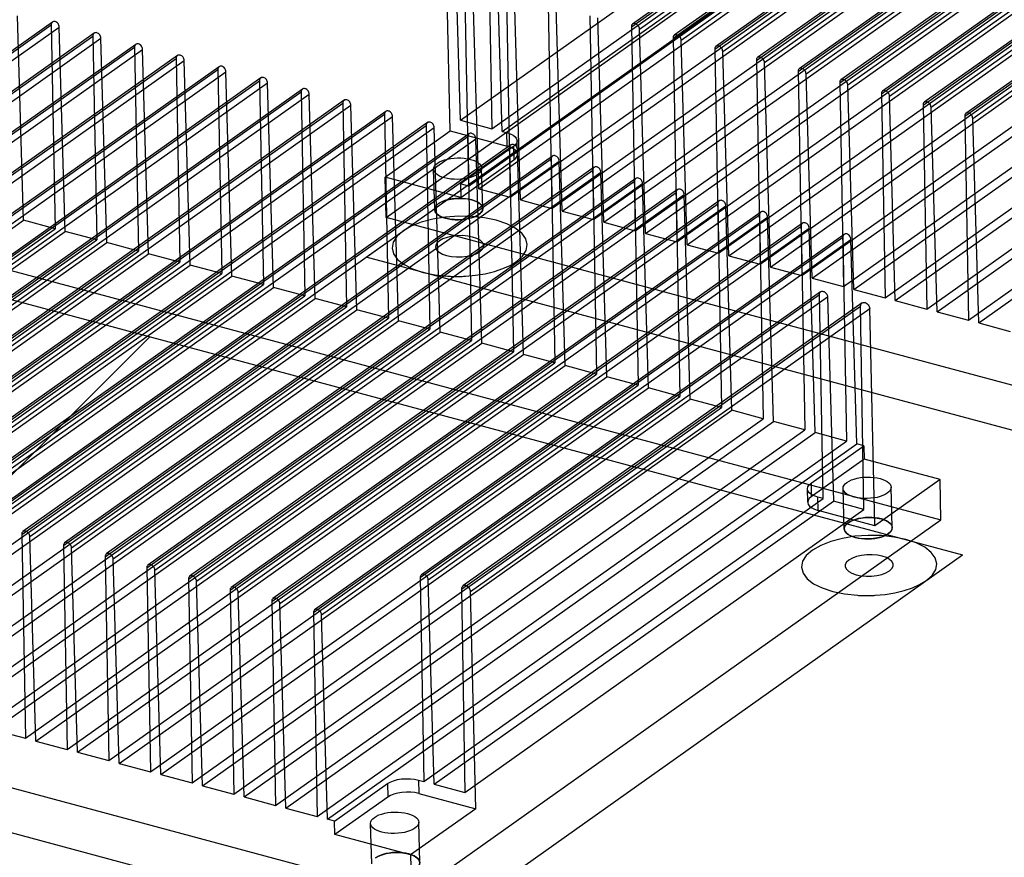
# Model space of a CAD drawing. Header units: millimetres. Extents: x 6 to 414, y 7 to 290.
# Tile 194 of 256: x 142.04 to 148.59, y 148.42 to 154. Entities that reach past the tile are written whole.
import ezdxf

# ---------------------------------------------------------------- set-up
doc = ezdxf.new("R2010")
doc.units = ezdxf.units.MM
doc.header["$LTSCALE"] = 23.1
doc.layers.get('0').update_dxf_attribs({"linetype": 'CONTINUOUS'})

msp = doc.modelspace()

# ---------------------------------------------------------------- linework, layer by layer
at = {"color": 6, "linetype": 'Continuous'}
for p, q in [((146.1072, 153.9498), (149.6303, 156.4486)), ((149.6387, 156.4675), (146.1155, 153.9687)), ((146.1609, 153.9354), (149.684, 156.4342)), ((149.9159, 156.3931), (146.3928, 153.8943)), ((146.3844, 153.8754), (149.9075, 156.3742)), ((146.4382, 153.861), (149.9613, 156.3598)), ((150.1931, 156.3187), (146.67, 153.8199)), ((146.6616, 153.801), (150.1847, 156.2998)), ((146.7154, 153.7866), (150.2385, 156.2854)), ((146.9389, 153.7267), (150.462, 156.2254)), ((150.4704, 156.2443), (146.9472, 153.7455)), ((146.9926, 153.7122), (150.5157, 156.211)), ((147.2161, 153.6523), (150.7392, 156.151)), ((150.7476, 156.1699), (147.2245, 153.6712)), ((147.2699, 153.6378), (150.793, 156.1366)), ((147.4933, 153.5779), (151.0164, 156.0766)), ((151.0248, 156.0955), (147.5017, 153.5968)), ((147.5471, 153.5634), (151.0702, 156.0622)), ((147.7705, 153.5035), (151.2937, 156.0023)), ((151.302, 156.0211), (147.7789, 153.5224)), ((147.8243, 153.4891), (151.3474, 155.9878)), ((148.0478, 153.4291), (151.5709, 155.9279)), ((151.5793, 155.9468), (148.0562, 153.448)), ((148.1015, 153.4147), (151.6247, 155.9134)), ((151.8565, 155.8724), (148.3334, 153.3736)), ((148.325, 153.3547), (151.8481, 155.8535)), ((148.3788, 153.3403), (151.9019, 155.839)), ((145.0233, 152.8904), (148.5464, 155.3892)), ((145.0913, 152.8721), (148.6145, 155.3709)), ((145.3005, 152.816), (148.8236, 155.3148)), ((145.3686, 152.7977), (148.8917, 155.2965)), ((144.9705, 153.3285), (147.6264, 155.2121)), ((145.5777, 152.7416), (149.1009, 155.2404)), ((145.6458, 152.7233), (149.1689, 155.2221)), ((144.4748, 152.6818), (147.9979, 155.1805)), ((145.1797, 153.2723), (147.8356, 155.156)), ((145.2477, 153.2541), (147.9036, 155.1378)), ((145.855, 152.6672), (149.3781, 155.166)), ((145.923, 152.649), (149.4461, 155.1477)), ((146.1322, 152.5928), (149.6553, 155.0916)), ((146.2003, 152.5746), (149.7234, 155.0733)), ((146.4094, 152.5184), (149.9326, 155.0172)), ((146.4775, 152.5002), (150.0006, 154.9989)), ((146.6867, 152.444), (150.2098, 154.9428)), ((146.7547, 152.4258), (150.2778, 154.9246)), ((146.9639, 152.3696), (150.487, 154.8684)), ((147.032, 152.3514), (150.5551, 154.8502)), ((147.2411, 152.2953), (150.7643, 154.794)), ((147.3092, 152.277), (150.8323, 154.7758)), ((144.902, 153.2579), (144.8678, 154.7027)), ((144.9705, 153.3285), (144.9283, 154.6865)), ((147.5184, 152.2209), (151.0415, 154.7196)), ((147.5864, 152.2026), (151.1095, 154.7014)), ((145.1546, 154.6293), (145.1797, 153.2723)), ((145.2477, 153.2541), (145.2084, 154.6149)), ((147.7956, 152.1465), (151.3187, 154.6452)), ((147.8636, 152.1282), (151.3868, 154.627)), ((148.0728, 152.0721), (151.596, 154.5709)), ((148.1409, 152.0538), (151.664, 154.5526)), ((148.3501, 151.9977), (151.8732, 154.4965)), ((148.4181, 151.9794), (151.9412, 154.4782)), ((144.9982, 154.2474), (145.0233, 152.8904)), ((145.0913, 152.8721), (145.052, 154.233)), ((145.2755, 154.173), (145.3005, 152.816)), ((145.3686, 152.7977), (145.3292, 154.1586)), ((145.5527, 154.0986), (145.5777, 152.7416)), ((142.0631, 152.6626), (142.0238, 154.0234)), ((145.6458, 152.7233), (145.6065, 154.0842)), ((145.8299, 154.0242), (145.855, 152.6672)), ((138.7241, 151.4647), (142.2473, 153.9635)), ((142.2556, 153.9823), (138.7325, 151.4836)), ((142.2473, 153.9635), (142.2723, 152.6064)), ((145.923, 152.649), (145.8837, 154.0098)), ((138.7779, 151.4503), (142.301, 153.949)), ((142.5329, 153.908), (139.0097, 151.4092)), ((142.3404, 152.5882), (142.301, 153.949)), ((146.1072, 153.9498), (146.1322, 152.5928)), ((146.2003, 152.5746), (146.1609, 153.9354)), ((139.0014, 151.3903), (142.5245, 153.8891)), ((139.0551, 151.3759), (142.5783, 153.8746)), ((142.8101, 153.8336), (139.287, 151.3348)), ((142.5245, 153.8891), (142.5496, 152.5321)), ((142.6176, 152.5138), (142.5783, 153.8746)), ((146.3844, 153.8754), (146.4094, 152.5184)), ((146.4775, 152.5002), (146.4382, 153.861)), ((139.2786, 151.3159), (142.8017, 153.8147)), ((139.3324, 151.3015), (142.8555, 153.8002)), ((142.8017, 153.8147), (142.8268, 152.4577)), ((142.8948, 152.4394), (142.8555, 153.8002)), ((146.6616, 153.801), (146.6867, 152.444)), ((146.7547, 152.4258), (146.7154, 153.7866)), ((139.5558, 151.2415), (143.079, 153.7403)), ((143.0873, 153.7592), (139.5642, 151.2604)), ((139.6096, 151.2271), (143.1327, 153.7259)), ((143.079, 153.7403), (143.104, 152.3833)), ((143.1721, 152.365), (143.1327, 153.7259)), ((146.9389, 153.7267), (146.9639, 152.3696)), ((147.032, 152.3514), (146.9926, 153.7122)), ((139.8331, 151.1671), (143.3562, 153.6659)), ((143.3646, 153.6848), (139.8414, 151.186)), ((139.8868, 151.1527), (143.41, 153.6515)), ((143.3562, 153.6659), (143.3813, 152.3089)), ((143.4493, 152.2906), (143.41, 153.6515)), ((147.2161, 153.6523), (147.2411, 152.2953)), ((147.3092, 152.277), (147.2699, 153.6378)), ((140.1103, 151.0927), (143.6334, 153.5915)), ((143.6418, 153.6104), (140.1187, 151.1116)), ((140.1641, 151.0783), (143.6872, 153.5771)), ((143.6334, 153.5915), (143.6585, 152.2345)), ((143.7265, 152.2162), (143.6872, 153.5771)), ((147.4933, 153.5779), (147.5184, 152.2209)), ((147.5864, 152.2026), (147.5471, 153.5634)), ((140.3875, 151.0183), (143.9107, 153.5171)), ((143.919, 153.536), (140.3959, 151.0372)), ((140.4413, 151.0039), (143.9644, 153.5027)), ((143.9107, 153.5171), (143.9357, 152.1601)), ((144.0038, 152.1418), (143.9644, 153.5027)), ((147.7705, 153.5035), (147.7956, 152.1465)), ((140.6648, 150.9439), (144.1879, 153.4427)), ((144.1963, 153.4616), (140.6731, 150.9628)), ((144.1879, 153.4427), (144.2129, 152.0857)), ((147.8636, 152.1282), (147.8243, 153.4891)), ((140.7185, 150.9295), (144.2417, 153.4283)), ((140.942, 150.8696), (144.4651, 153.3683)), ((144.4735, 153.3872), (140.9504, 150.8884)), ((144.281, 152.0674), (144.2417, 153.4283)), ((144.4651, 153.3683), (144.4902, 152.0113)), ((148.0478, 153.4291), (148.0728, 152.0721)), ((148.1409, 152.0538), (148.1015, 153.4147)), ((140.9958, 150.8551), (144.5189, 153.3539)), ((144.7507, 153.3128), (141.2276, 150.814)), ((144.5582, 151.9931), (144.5189, 153.3539)), ((144.9705, 153.3285), (145.1797, 153.2723)), ((148.325, 153.3547), (148.3501, 151.9977)), ((148.4181, 151.9794), (148.3788, 153.3403)), ((141.2192, 150.7952), (144.7424, 153.2939)), ((141.273, 150.7807), (144.7961, 153.2795)), ((145.028, 153.2384), (141.5048, 150.7397)), ((144.4684, 152.9503), (144.902, 153.2579)), ((144.7424, 153.2939), (144.7674, 151.9369)), ((144.8355, 151.9187), (144.7961, 153.2795)), ((144.902, 153.2579), (145.2801, 153.1564)), ((145.2477, 153.2541), (145.278, 153.2459)), ((145.2801, 153.1564), (145.278, 153.2459)), ((141.4965, 150.7208), (145.0196, 153.2195)), ((141.5502, 150.7063), (145.0734, 153.2051)), ((145.0196, 153.2195), (145.0446, 151.8625)), ((145.1127, 151.8443), (145.0734, 153.2051)), ((145.3487, 153.1023), (145.3466, 153.1918)), ((141.7737, 150.6464), (145.2968, 153.1451)), ((145.3052, 153.164), (141.7821, 150.6653)), ((141.8275, 150.6319), (145.3506, 153.1307)), ((145.3227, 153.1545), (144.9704, 152.9046)), ((145.2968, 153.1451), (145.3219, 151.7881)), ((145.3227, 153.1545), (145.3248, 153.0649)), ((145.3899, 151.7699), (145.3506, 153.1307)), ((142.0509, 150.572), (145.5741, 153.0708)), ((145.5824, 153.0896), (142.0593, 150.5909)), ((142.1047, 150.5576), (145.6278, 153.0563)), ((144.9725, 152.8151), (145.3248, 153.0649)), ((145.5741, 153.0708), (145.5991, 151.7137)), ((145.6672, 151.6955), (145.6278, 153.0563)), ((142.3282, 150.4976), (145.8513, 152.9964)), ((145.8597, 153.0153), (142.3365, 150.5165)), ((142.3819, 150.4832), (145.9051, 152.9819)), ((144.7986, 152.7335), (144.7908, 153.0024)), ((145.1185, 152.7414), (145.1107, 153.0103)), ((145.8513, 152.9964), (145.8763, 151.6394)), ((145.9444, 151.6211), (145.9051, 152.9819)), ((142.6054, 150.4232), (146.1285, 152.922)), ((146.1369, 152.9409), (142.6138, 150.4421)), ((144.9725, 152.8151), (144.4684, 152.9503)), ((144.4748, 152.6818), (144.4684, 152.9503)), ((146.1285, 152.922), (146.1536, 151.565)), ((142.6592, 150.4088), (146.1823, 152.9075)), ((142.8826, 150.3488), (146.4058, 152.8476)), ((146.4141, 152.8665), (142.891, 150.3677)), ((145.0233, 152.8904), (144.9704, 152.9046)), ((144.9704, 152.9046), (144.9725, 152.8151)), ((145.0913, 152.8721), (145.3005, 152.816)), ((146.2216, 151.5467), (146.1823, 152.9075)), ((146.4058, 152.8476), (146.4308, 151.4906)), ((142.9364, 150.3344), (146.4595, 152.8332)), ((146.6914, 152.7921), (143.1682, 150.2933)), ((145.3686, 152.7977), (145.5777, 152.7416)), ((146.4989, 151.4723), (146.4595, 152.8332)), ((143.1599, 150.2744), (146.683, 152.7732)), ((143.2136, 150.26), (146.7368, 152.7588)), ((146.9686, 152.7177), (143.4455, 150.2189)), ((145.6458, 152.7233), (145.855, 152.6672)), ((146.683, 152.7732), (146.708, 151.4162)), ((146.7761, 151.3979), (146.7368, 152.7588)), ((138.54, 150.1638), (142.0631, 152.6626)), ((142.2723, 152.6064), (142.0631, 152.6626)), ((143.4371, 150.2), (146.9602, 152.6988)), ((143.4909, 150.1856), (147.014, 152.6844)), ((151.1956, 150.8783), (144.4748, 152.6818)), ((145.923, 152.649), (146.1322, 152.5928)), ((146.9602, 152.6988), (146.9853, 151.3418)), ((147.0533, 151.3235), (147.014, 152.6844)), ((138.7492, 150.1077), (142.2723, 152.6064)), ((138.8172, 150.0894), (142.3404, 152.5882)), ((142.5496, 152.5321), (142.3404, 152.5882)), ((143.7143, 150.1256), (147.2375, 152.6244)), ((147.2458, 152.6433), (143.7227, 150.1445)), ((143.7681, 150.1112), (147.2912, 152.61)), ((147.2375, 152.6244), (147.2625, 151.2674)), ((147.3306, 151.2491), (147.2912, 152.61)), ((139.0264, 150.0333), (142.5496, 152.5321)), ((143.9916, 150.0512), (147.5147, 152.55)), ((147.5231, 152.5689), (143.9999, 150.0701)), ((144.0453, 150.0368), (147.5685, 152.5356)), ((146.2003, 152.5746), (146.4094, 152.5184)), ((147.5147, 152.55), (147.5397, 151.193)), ((147.6078, 151.1747), (147.5685, 152.5356)), ((139.0945, 150.015), (142.6176, 152.5138)), ((139.3037, 149.9589), (142.8268, 152.4577)), ((141.4466, 152.4722), (148.1674, 150.6688)), ((142.8268, 152.4577), (142.6176, 152.5138)), ((146.4775, 152.5002), (146.6867, 152.444)), ((139.3717, 149.9406), (142.8948, 152.4394)), ((143.104, 152.3833), (142.8948, 152.4394)), ((146.7547, 152.4258), (146.9639, 152.3696)), ((139.5809, 149.8845), (143.104, 152.3833)), ((139.6489, 149.8662), (143.1721, 152.365)), ((143.3813, 152.3089), (143.1721, 152.365)), ((147.032, 152.3514), (147.2411, 152.2953)), ((139.8581, 149.8101), (143.3813, 152.3089)), ((139.9262, 149.7918), (143.4493, 152.2906)), ((143.6585, 152.2345), (143.4493, 152.2906)), ((147.3092, 152.277), (147.5184, 152.2209)), ((140.1354, 149.7357), (143.6585, 152.2345)), ((140.2034, 149.7175), (143.7265, 152.2162)), ((143.9357, 152.1601), (143.7265, 152.2162)), ((147.5864, 152.2026), (147.7956, 152.1465)), ((140.4126, 149.6613), (143.9357, 152.1601)), ((140.4806, 149.6431), (144.0038, 152.1418)), ((144.2129, 152.0857), (144.0038, 152.1418)), ((144.7024, 150.2844), (147.3583, 152.1681)), ((147.3667, 152.187), (144.7108, 150.3033)), ((144.7562, 150.27), (147.4121, 152.1537)), ((147.3834, 150.8111), (147.3583, 152.1681)), ((147.4121, 152.1537), (147.4514, 150.7928)), ((147.8636, 152.1282), (148.0728, 152.0721)), ((140.6898, 149.5869), (144.2129, 152.0857)), ((140.7579, 149.5687), (144.281, 152.0674)), ((144.4902, 152.0113), (144.281, 152.0674)), ((144.9768, 150.2072), (147.6327, 152.0909)), ((147.6421, 152.1121), (144.9862, 150.2285)), ((145.0373, 150.191), (147.6932, 152.0747)), ((147.6547, 150.7383), (147.6327, 152.0909)), ((147.7274, 150.6298), (147.6932, 152.0747)), ((140.9671, 149.5125), (144.4902, 152.0113)), ((141.0351, 149.4943), (144.5582, 151.9931)), ((144.7674, 151.9369), (144.5582, 151.9931)), ((148.1409, 152.0538), (148.3501, 151.9977)), ((141.2443, 149.4381), (144.7674, 151.9369)), ((148.4181, 151.9794), (148.6273, 151.9233)), ((141.3123, 149.4199), (144.8355, 151.9187)), ((141.5215, 149.3638), (145.0446, 151.8625)), ((145.0446, 151.8625), (144.8355, 151.9187)), ((141.5896, 149.3455), (145.1127, 151.8443)), ((145.3219, 151.7881), (145.1127, 151.8443)), ((141.7987, 149.2894), (145.3219, 151.7881)), ((141.8668, 149.2711), (145.3899, 151.7699)), ((145.5991, 151.7137), (145.3899, 151.7699)), ((142.076, 149.215), (145.5991, 151.7137)), ((142.144, 149.1967), (145.6672, 151.6955)), ((145.8763, 151.6394), (145.6672, 151.6955)), ((142.3532, 149.1406), (145.8763, 151.6394)), ((142.4213, 149.1223), (145.9444, 151.6211)), ((146.1536, 151.565), (145.9444, 151.6211)), ((142.6304, 149.0662), (146.1536, 151.565)), ((142.6985, 149.0479), (146.2216, 151.5467)), ((146.4308, 151.4906), (146.2216, 151.5467)), ((142.9077, 148.9918), (146.4308, 151.4906)), ((142.9757, 148.9735), (146.4989, 151.4723)), ((146.708, 151.4162), (146.4989, 151.4723)), ((143.1849, 148.9174), (146.708, 151.4162)), ((143.253, 148.8991), (146.7761, 151.3979)), ((143.4621, 148.843), (146.9853, 151.3418)), ((146.9853, 151.3418), (146.7761, 151.3979)), ((143.5302, 148.8248), (147.0533, 151.3235)), ((147.2625, 151.2674), (147.0533, 151.3235)), ((143.7394, 148.7686), (147.2625, 151.2674)), ((143.8074, 148.7504), (147.3306, 151.2491)), ((147.5397, 151.193), (147.3306, 151.2491)), ((144.0166, 148.6942), (147.5397, 151.193)), ((144.0847, 148.676), (147.6078, 151.1747)), ((147.3025, 150.9122), (147.6548, 151.1621)), ((147.6548, 151.1621), (147.6078, 151.1747)), ((147.6548, 151.1621), (147.657, 151.0726)), ((147.657, 151.0726), (147.3046, 150.8227)), ((148.161, 150.9373), (147.657, 151.0726)), ((147.3025, 150.9122), (147.3046, 150.8227)), ((147.5237, 150.6092), (147.5159, 150.8781)), ((148.161, 150.9373), (147.7274, 150.6298)), ((147.8436, 150.6171), (147.8358, 150.886)), ((148.1674, 150.6688), (148.161, 150.9373)), ((147.2807, 150.7854), (147.2786, 150.8749)), ((147.3834, 150.8111), (147.3472, 150.8208)), ((147.3494, 150.7312), (147.3472, 150.8208)), ((144.7275, 148.9274), (147.3834, 150.8111)), ((144.7955, 148.9091), (147.4514, 150.7928)), ((147.6547, 150.7383), (147.4514, 150.7928)), ((144.9988, 148.8546), (147.6547, 150.7383)), ((147.7274, 150.6298), (147.3494, 150.7312)), ((144.6442, 148.17), (148.1674, 150.6688)), ((142.0509, 150.572), (142.076, 149.215)), ((142.144, 149.1967), (142.1047, 150.5576)), ((142.3282, 150.4976), (142.3532, 149.1406)), ((142.4213, 149.1223), (142.3819, 150.4832)), ((142.6054, 150.4232), (142.6304, 149.0662)), ((142.6985, 149.0479), (142.6592, 150.4088)), ((142.8826, 150.3488), (142.9077, 148.9918)), ((142.9757, 148.9735), (142.9364, 150.3344)), ((143.1599, 150.2744), (143.1849, 148.9174)), ((143.253, 148.8991), (143.2136, 150.26)), ((144.7024, 150.2844), (144.7275, 148.9274)), ((144.7955, 148.9091), (144.7562, 150.27)), ((143.4371, 150.2), (143.4621, 148.843)), ((143.5302, 148.8248), (143.4909, 150.1856)), ((144.9768, 150.2072), (144.9988, 148.8546)), ((145.0715, 148.7461), (145.0373, 150.191)), ((143.7143, 150.1256), (143.7394, 148.7686)), ((143.8074, 148.7504), (143.7681, 150.1112)), ((143.9916, 150.0512), (144.0166, 148.6942)), ((144.0847, 148.676), (144.0453, 150.0368)), ((144.6442, 148.17), (137.9235, 149.9734)), ((141.8668, 149.2711), (142.076, 149.215)), ((142.144, 149.1967), (142.3532, 149.1406)), ((142.4213, 149.1223), (142.6304, 149.0662)), ((142.6985, 149.0479), (142.9077, 148.9918)), ((142.9757, 148.9735), (143.1849, 148.9174)), ((144.1317, 148.6633), (144.484, 148.9132)), ((144.484, 148.9132), (144.4861, 148.8237)), ((144.6913, 148.9371), (144.7275, 148.9274)), ((144.6913, 148.9371), (144.6935, 148.8476)), ((143.253, 148.8991), (143.4621, 148.843)), ((144.6935, 148.8476), (145.0715, 148.7461)), ((144.7955, 148.9091), (144.9988, 148.8546)), ((143.5302, 148.8248), (143.7394, 148.7686)), ((144.4861, 148.8237), (144.1338, 148.5738)), ((143.8074, 148.7504), (144.0166, 148.6942)), ((145.0715, 148.7461), (144.6379, 148.4386)), ((144.1317, 148.6633), (144.0847, 148.676)), ((144.1338, 148.5738), (144.1317, 148.6633)), ((144.6999, 148.3874), (144.6921, 148.6564)), ((144.38, 148.3795), (144.3722, 148.6484)), ((144.6379, 148.4386), (144.1338, 148.5738)), ((144.6379, 148.4386), (144.6442, 148.17))]:
    msp.add_line(p, q, dxfattribs=at)
at = {"color": 4, "linetype": 'Continuous'}
for p, q in [((144.3424, 152.4179), (147.974, 154.9936)), ((151.2312, 150.5694), (144.3424, 152.4179)), ((141.4227, 152.2852), (148.3115, 150.4367)), ((144.9338, 152.289), (144.9416, 152.2889)), ((144.7694, 147.9245), (148.3115, 150.4367)), ((147.6589, 150.1647), (147.6668, 150.1646)), ((143.7888, 148.1002), (140.4487, 148.9965))]:
    msp.add_line(p, q, dxfattribs=at)
at = {"color": 2, "linetype": 'Continuous'}
msp.add_line((140.4329, 149.4173), (142.9035, 151.8879), dxfattribs=at)
at = {"color": 6, "linetype": 'Continuous'}
for points in [[(142.301, 153.949), (142.3004, 153.9547), (142.2987, 153.9605), (142.2962, 153.9661), (142.2927, 153.9714), (142.2885, 153.976), (142.2839, 153.9799), (142.2788, 153.9829), (142.2735, 153.9849), (142.2683, 153.9857), (142.2633, 153.9855), (142.2587, 153.9841), (142.2547, 153.9816), (142.2514, 153.9782), (142.2491, 153.9739), (142.2477, 153.969), (142.2473, 153.9635)], [(146.1609, 153.9354), (146.1603, 153.9411), (146.1586, 153.9469), (146.1561, 153.9525), (146.1526, 153.9578), (146.1484, 153.9624), (146.1437, 153.9663), (146.1387, 153.9693), (146.1334, 153.9713), (146.1282, 153.9721), (146.1232, 153.9718), (146.1186, 153.9705), (146.1145, 153.968), (146.1113, 153.9645), (146.109, 153.9603), (146.1076, 153.9553), (146.1072, 153.9498)], [(142.5783, 153.8746), (142.5776, 153.8803), (142.576, 153.8861), (142.5734, 153.8917), (142.5699, 153.897), (142.5658, 153.9016), (142.5611, 153.9055), (142.556, 153.9085), (142.5507, 153.9105), (142.5455, 153.9114), (142.5405, 153.9111), (142.5359, 153.9097), (142.5319, 153.9072), (142.5287, 153.9038), (142.5263, 153.8995), (142.5249, 153.8946), (142.5245, 153.8891)], [(146.4382, 153.861), (146.4375, 153.8667), (146.4359, 153.8725), (146.4333, 153.8781), (146.4298, 153.8834), (146.4257, 153.888), (146.421, 153.8919), (146.4159, 153.8949), (146.4106, 153.8969), (146.4054, 153.8977), (146.4004, 153.8975), (146.3958, 153.8961), (146.3918, 153.8936), (146.3886, 153.8902), (146.3862, 153.8859), (146.3848, 153.881), (146.3844, 153.8754)], [(142.8555, 153.8002), (142.8549, 153.8059), (142.8532, 153.8117), (142.8506, 153.8173), (142.8471, 153.8226), (142.843, 153.8273), (142.8383, 153.8311), (142.8333, 153.8341), (142.8279, 153.8361), (142.8227, 153.837), (142.8177, 153.8367), (142.8132, 153.8353), (142.8091, 153.8328), (142.8059, 153.8294), (142.8035, 153.8251), (142.8021, 153.8202), (142.8017, 153.8147)], [(143.1327, 153.7259), (143.1321, 153.7316), (143.1304, 153.7373), (143.1279, 153.7429), (143.1244, 153.7482), (143.1202, 153.7529), (143.1156, 153.7567), (143.1105, 153.7597), (143.1052, 153.7617), (143.1, 153.7626), (143.095, 153.7623), (143.0904, 153.7609), (143.0864, 153.7584), (143.0831, 153.755), (143.0808, 153.7507), (143.0794, 153.7458), (143.079, 153.7403)], [(146.7154, 153.7866), (146.7147, 153.7923), (146.7131, 153.7981), (146.7105, 153.8037), (146.707, 153.809), (146.7029, 153.8136), (146.6982, 153.8175), (146.6932, 153.8205), (146.6878, 153.8225), (146.6826, 153.8233), (146.6776, 153.8231), (146.6731, 153.8217), (146.669, 153.8192), (146.6658, 153.8158), (146.6634, 153.8115), (146.662, 153.8066), (146.6616, 153.801)], [(146.9926, 153.7122), (146.992, 153.7179), (146.9903, 153.7237), (146.9878, 153.7293), (146.9843, 153.7346), (146.9801, 153.7392), (146.9754, 153.7431), (146.9704, 153.7461), (146.9651, 153.7481), (146.9598, 153.7489), (146.9549, 153.7487), (146.9503, 153.7473), (146.9462, 153.7448), (146.943, 153.7414), (146.9407, 153.7371), (146.9392, 153.7322), (146.9389, 153.7267)], [(143.41, 153.6515), (143.4093, 153.6572), (143.4077, 153.6629), (143.4051, 153.6685), (143.4016, 153.6738), (143.3975, 153.6785), (143.3928, 153.6824), (143.3877, 153.6853), (143.3824, 153.6873), (143.3772, 153.6882), (143.3722, 153.6879), (143.3676, 153.6865), (143.3636, 153.684), (143.3604, 153.6806), (143.358, 153.6763), (143.3566, 153.6714), (143.3562, 153.6659)], [(147.2699, 153.6378), (147.2692, 153.6435), (147.2676, 153.6493), (147.265, 153.6549), (147.2615, 153.6602), (147.2574, 153.6648), (147.2527, 153.6687), (147.2476, 153.6717), (147.2423, 153.6737), (147.2371, 153.6746), (147.2321, 153.6743), (147.2275, 153.6729), (147.2235, 153.6704), (147.2203, 153.667), (147.2179, 153.6627), (147.2165, 153.6578), (147.2161, 153.6523)], [(143.6872, 153.5771), (143.6866, 153.5828), (143.6849, 153.5885), (143.6823, 153.5941), (143.6788, 153.5994), (143.6747, 153.6041), (143.67, 153.608), (143.665, 153.6109), (143.6596, 153.6129), (143.6544, 153.6138), (143.6494, 153.6135), (143.6449, 153.6121), (143.6408, 153.6096), (143.6376, 153.6062), (143.6352, 153.602), (143.6338, 153.597), (143.6334, 153.5915)], [(147.5471, 153.5634), (147.5464, 153.5691), (147.5448, 153.5749), (147.5422, 153.5805), (147.5387, 153.5858), (147.5346, 153.5904), (147.5299, 153.5943), (147.5248, 153.5973), (147.5195, 153.5993), (147.5143, 153.6002), (147.5093, 153.5999), (147.5048, 153.5985), (147.5007, 153.596), (147.4975, 153.5926), (147.4951, 153.5883), (147.4937, 153.5834), (147.4933, 153.5779)], [(143.9644, 153.5027), (143.9638, 153.5084), (143.9621, 153.5141), (143.9596, 153.5197), (143.9561, 153.525), (143.9519, 153.5297), (143.9473, 153.5336), (143.9422, 153.5365), (143.9369, 153.5385), (143.9317, 153.5394), (143.9267, 153.5391), (143.9221, 153.5377), (143.9181, 153.5353), (143.9148, 153.5318), (143.9125, 153.5276), (143.9111, 153.5226), (143.9107, 153.5171)], [(147.8243, 153.4891), (147.8237, 153.4948), (147.822, 153.5005), (147.8194, 153.5061), (147.816, 153.5114), (147.8118, 153.5161), (147.8071, 153.5199), (147.8021, 153.5229), (147.7968, 153.5249), (147.7915, 153.5258), (147.7866, 153.5255), (147.782, 153.5241), (147.7779, 153.5216), (147.7747, 153.5182), (147.7724, 153.5139), (147.7709, 153.509), (147.7705, 153.5035)], [(144.2417, 153.4283), (144.241, 153.434), (144.2394, 153.4397), (144.2368, 153.4453), (144.2333, 153.4507), (144.2292, 153.4553), (144.2245, 153.4592), (144.2194, 153.4622), (144.2141, 153.4641), (144.2089, 153.465), (144.2039, 153.4647), (144.1993, 153.4634), (144.1953, 153.4609), (144.1921, 153.4574), (144.1897, 153.4532), (144.1883, 153.4482), (144.1879, 153.4427)], [(148.1015, 153.4147), (148.1009, 153.4204), (148.0993, 153.4261), (148.0967, 153.4317), (148.0932, 153.437), (148.0891, 153.4417), (148.0844, 153.4455), (148.0793, 153.4485), (148.074, 153.4505), (148.0688, 153.4514), (148.0638, 153.4511), (148.0592, 153.4497), (148.0552, 153.4472), (148.0519, 153.4438), (148.0496, 153.4395), (148.0482, 153.4346), (148.0478, 153.4291)], [(144.5189, 153.3539), (144.5183, 153.3596), (144.5166, 153.3654), (144.514, 153.371), (144.5105, 153.3763), (144.5064, 153.3809), (144.5017, 153.3848), (144.4967, 153.3878), (144.4913, 153.3898), (144.4861, 153.3906), (144.4811, 153.3903), (144.4766, 153.389), (144.4725, 153.3865), (144.4693, 153.383), (144.4669, 153.3788), (144.4655, 153.3738), (144.4651, 153.3683)], [(148.3788, 153.3403), (148.3781, 153.346), (148.3765, 153.3517), (148.3739, 153.3573), (148.3704, 153.3626), (148.3663, 153.3673), (148.3616, 153.3712), (148.3565, 153.3741), (148.3512, 153.3761), (148.346, 153.377), (148.341, 153.3767), (148.3365, 153.3753), (148.3324, 153.3728), (148.3292, 153.3694), (148.3268, 153.3652), (148.3254, 153.3602), (148.325, 153.3547)], [(144.7961, 153.2795), (144.7955, 153.2852), (144.7938, 153.291), (144.7913, 153.2966), (144.7878, 153.3019), (144.7836, 153.3065), (144.7789, 153.3104), (144.7739, 153.3134), (144.7686, 153.3154), (144.7634, 153.3162), (144.7584, 153.316), (144.7538, 153.3146), (144.7498, 153.3121), (144.7465, 153.3086), (144.7442, 153.3044), (144.7428, 153.2995), (144.7424, 153.2939)], [(145.0734, 153.2051), (145.0727, 153.2108), (145.0711, 153.2166), (145.0685, 153.2222), (145.065, 153.2275), (145.0609, 153.2321), (145.0562, 153.236), (145.0511, 153.239), (145.0458, 153.241), (145.0406, 153.2418), (145.0356, 153.2416), (145.031, 153.2402), (145.027, 153.2377), (145.0238, 153.2343), (145.0214, 153.23), (145.02, 153.2251), (145.0196, 153.2195)], [(145.278, 153.2459), (145.3009, 153.2383), (145.3198, 153.2287), (145.3341, 153.2176), (145.3432, 153.2051), (145.3466, 153.1923), (145.3442, 153.1792), (145.3362, 153.1665), (145.3227, 153.1545)], [(145.3248, 153.0649), (145.3382, 153.0768), (145.3463, 153.0895), (145.3487, 153.1025), (145.3454, 153.1156), (145.3364, 153.1279), (145.3223, 153.139), (145.3034, 153.1486), (145.2801, 153.1564)], [(145.3506, 153.1307), (145.3499, 153.1364), (145.3483, 153.1422), (145.3457, 153.1478), (145.3422, 153.1531), (145.3381, 153.1577), (145.3334, 153.1616), (145.3284, 153.1646), (145.323, 153.1666), (145.3178, 153.1674), (145.3128, 153.1672), (145.3083, 153.1658), (145.3042, 153.1633), (145.301, 153.1599), (145.2986, 153.1556), (145.2972, 153.1507), (145.2968, 153.1451)], [(145.0852, 152.9703), (145.0712, 152.9618), (145.0552, 152.9544), (145.0368, 152.948), (145.0168, 152.9427), (144.9956, 152.9388), (144.9734, 152.9363), (144.9509, 152.9351), (144.9282, 152.9354), (144.906, 152.9371), (144.8846, 152.9402), (144.8646, 152.9447), (144.8463, 152.9504), (144.8302, 152.9573), (144.8164, 152.9651), (144.8055, 152.9738), (144.7974, 152.9831), (144.7925, 152.993), (144.7908, 153.0031), (144.7924, 153.0133), (144.7972, 153.0235), (144.8052, 153.0331), (144.8163, 153.0424)], [(144.8163, 153.0424), (144.8303, 153.0509), (144.8463, 153.0583), (144.8647, 153.0647), (144.8847, 153.07), (144.9059, 153.0739), (144.928, 153.0764), (144.9506, 153.0776), (144.9732, 153.0773), (144.9955, 153.0756), (145.0169, 153.0725), (145.0369, 153.068), (145.0552, 153.0623), (145.0713, 153.0554), (145.085, 153.0476), (145.096, 153.0389), (145.1041, 153.0296), (145.109, 153.0197), (145.1107, 153.0096), (145.1091, 152.9994), (145.1042, 152.9892), (145.0963, 152.9796), (145.0852, 152.9703)], [(145.6278, 153.0563), (145.6272, 153.062), (145.6255, 153.0678), (145.623, 153.0734), (145.6195, 153.0787), (145.6153, 153.0833), (145.6106, 153.0872), (145.6056, 153.0902), (145.6003, 153.0922), (145.5951, 153.093), (145.5901, 153.0928), (145.5855, 153.0914), (145.5815, 153.0889), (145.5782, 153.0855), (145.5759, 153.0812), (145.5745, 153.0763), (145.5741, 153.0708)], [(145.9051, 152.9819), (145.9044, 152.9876), (145.9028, 152.9934), (145.9002, 152.999), (145.8967, 153.0043), (145.8926, 153.0089), (145.8879, 153.0128), (145.8828, 153.0158), (145.8775, 153.0178), (145.8723, 153.0187), (145.8673, 153.0184), (145.8627, 153.017), (145.8587, 153.0145), (145.8555, 153.0111), (145.8531, 153.0068), (145.8517, 153.0019), (145.8513, 152.9964)], [(146.1823, 152.9075), (146.1816, 152.9132), (146.18, 152.919), (146.1774, 152.9246), (146.1739, 152.9299), (146.1698, 152.9346), (146.1651, 152.9384), (146.1601, 152.9414), (146.1547, 152.9434), (146.1495, 152.9443), (146.1445, 152.944), (146.14, 152.9426), (146.1359, 152.9401), (146.1327, 152.9367), (146.1303, 152.9324), (146.1289, 152.9275), (146.1285, 152.922)], [(146.4595, 152.8332), (146.4589, 152.8389), (146.4572, 152.8446), (146.4547, 152.8502), (146.4512, 152.8555), (146.447, 152.8602), (146.4423, 152.864), (146.4373, 152.867), (146.432, 152.869), (146.4268, 152.8699), (146.4218, 152.8696), (146.4172, 152.8682), (146.4132, 152.8657), (146.4099, 152.8623), (146.4076, 152.858), (146.4062, 152.8531), (146.4058, 152.8476)], [(145.0929, 152.7013), (145.104, 152.7106), (145.112, 152.7202), (145.1168, 152.7302), (145.1185, 152.7404), (145.1169, 152.7504), (145.1121, 152.7602), (145.1043, 152.7695), (145.0935, 152.7782), (145.0799, 152.7861), (145.0639, 152.793), (145.0458, 152.7988), (145.0259, 152.8033), (145.0046, 152.8065), (144.9823, 152.8083), (144.9596, 152.8087), (144.9369, 152.8076), (144.9146, 152.8051), (144.893, 152.8012), (144.8728, 152.7959), (144.8542, 152.7895), (144.8381, 152.782), (144.8241, 152.7735)], [(146.7368, 152.7588), (146.7361, 152.7645), (146.7345, 152.7702), (146.7319, 152.7758), (146.7284, 152.7811), (146.7243, 152.7858), (146.7196, 152.7897), (146.7145, 152.7926), (146.7092, 152.7946), (146.704, 152.7955), (146.699, 152.7952), (146.6944, 152.7938), (146.6904, 152.7913), (146.6872, 152.7879), (146.6848, 152.7836), (146.6834, 152.7787), (146.683, 152.7732)], [(144.8241, 152.7735), (144.813, 152.7642), (144.8051, 152.7546), (144.8002, 152.7446), (144.7986, 152.7344), (144.8002, 152.7244), (144.8049, 152.7146), (144.8127, 152.7053), (144.8235, 152.6966), (144.8371, 152.6888), (144.8531, 152.6818), (144.8713, 152.6761), (144.8912, 152.6715), (144.9125, 152.6683), (144.9347, 152.6665), (144.9574, 152.6662), (144.9801, 152.6672), (145.0025, 152.6698), (145.024, 152.6737), (145.0442, 152.6789), (145.0628, 152.6854), (145.0789, 152.6928), (145.0929, 152.7013)], [(147.014, 152.6844), (147.0133, 152.6901), (147.0117, 152.6958), (147.0091, 152.7014), (147.0056, 152.7067), (147.0015, 152.7114), (146.9968, 152.7153), (146.9918, 152.7182), (146.9864, 152.7202), (146.9812, 152.7211), (146.9762, 152.7208), (146.9717, 152.7194), (146.9676, 152.7169), (146.9644, 152.7135), (146.962, 152.7093), (146.9606, 152.7043), (146.9602, 152.6988)], [(147.2912, 152.61), (147.2906, 152.6157), (147.2889, 152.6214), (147.2864, 152.627), (147.2829, 152.6324), (147.2787, 152.637), (147.274, 152.6409), (147.269, 152.6439), (147.2637, 152.6458), (147.2584, 152.6467), (147.2535, 152.6464), (147.2489, 152.645), (147.2448, 152.6426), (147.2416, 152.6391), (147.2393, 152.6349), (147.2379, 152.6299), (147.2375, 152.6244)], [(147.5685, 152.5356), (147.5678, 152.5413), (147.5662, 152.5471), (147.5636, 152.5526), (147.5601, 152.558), (147.556, 152.5626), (147.5513, 152.5665), (147.5462, 152.5695), (147.5409, 152.5714), (147.5357, 152.5723), (147.5307, 152.572), (147.5261, 152.5707), (147.5221, 152.5682), (147.5189, 152.5647), (147.5165, 152.5605), (147.5151, 152.5555), (147.5147, 152.55)], [(147.3583, 152.1681), (147.3587, 152.1735), (147.3601, 152.1785), (147.3624, 152.1827), (147.3657, 152.1862), (147.3697, 152.1887), (147.3742, 152.1901), (147.3792, 152.1904), (147.3845, 152.1895), (147.3897, 152.1876), (147.3948, 152.1846), (147.3995, 152.1807), (147.4037, 152.176), (147.4071, 152.1708), (147.4097, 152.1652), (147.4114, 152.1595), (147.4121, 152.1537)], [(147.6327, 152.0909), (147.6331, 152.097), (147.6347, 152.1026), (147.6373, 152.1074), (147.641, 152.1113), (147.6455, 152.1141), (147.6506, 152.1157), (147.6562, 152.116), (147.6622, 152.115), (147.668, 152.1128), (147.6737, 152.1095), (147.679, 152.1051), (147.6838, 152.0998), (147.6876, 152.094), (147.6906, 152.0877), (147.6924, 152.0812), (147.6932, 152.0747)], [(147.5414, 150.9181), (147.5554, 150.9266), (147.5714, 150.9341), (147.5898, 150.9405), (147.6098, 150.9457), (147.631, 150.9496), (147.6532, 150.9522), (147.6757, 150.9533), (147.6984, 150.953), (147.7206, 150.9513), (147.742, 150.9482), (147.762, 150.9437), (147.7803, 150.938), (147.7964, 150.9312), (147.8102, 150.9233), (147.8211, 150.9146), (147.8292, 150.9053), (147.8341, 150.8955), (147.8358, 150.8853), (147.8342, 150.8751), (147.8294, 150.865), (147.8214, 150.8553), (147.8103, 150.846)], [(147.3472, 150.8208), (147.3243, 150.8284), (147.3053, 150.838), (147.2911, 150.8491), (147.2819, 150.8616), (147.2786, 150.8745), (147.2809, 150.8875), (147.2889, 150.9002), (147.3025, 150.9122)], [(147.8103, 150.846), (147.7963, 150.8375), (147.7803, 150.8301), (147.7619, 150.8237), (147.7419, 150.8185), (147.7207, 150.8145), (147.6986, 150.812), (147.676, 150.8108), (147.6534, 150.8111), (147.6311, 150.8129), (147.6097, 150.816), (147.5897, 150.8204), (147.5714, 150.8261), (147.5553, 150.833), (147.5416, 150.8408), (147.5306, 150.8495), (147.5225, 150.8588), (147.5176, 150.8687), (147.5159, 150.8788), (147.5175, 150.8891), (147.5224, 150.8992), (147.5303, 150.9089), (147.5414, 150.9181)], [(147.3046, 150.8227), (147.2912, 150.8109), (147.2832, 150.7982), (147.2807, 150.7852), (147.2841, 150.772), (147.293, 150.7598), (147.3072, 150.7487), (147.326, 150.7391), (147.3494, 150.7312)], [(147.818, 150.5771), (147.8291, 150.5863), (147.8371, 150.5959), (147.8419, 150.606), (147.8436, 150.6161), (147.842, 150.6261), (147.8373, 150.6359), (147.8294, 150.6452), (147.8186, 150.6539), (147.8051, 150.6618), (147.789, 150.6687), (147.7709, 150.6745), (147.751, 150.679), (147.7297, 150.6822), (147.7074, 150.684), (147.6848, 150.6844), (147.662, 150.6833), (147.6397, 150.6808), (147.6182, 150.6769), (147.5979, 150.6716), (147.5794, 150.6652), (147.5632, 150.6577), (147.5492, 150.6492)], [(147.5492, 150.6492), (147.5381, 150.6399), (147.5302, 150.6303), (147.5253, 150.6203), (147.5237, 150.6102), (147.5253, 150.6001), (147.53, 150.5904), (147.5379, 150.5811), (147.5486, 150.5724), (147.5622, 150.5645), (147.5782, 150.5575), (147.5964, 150.5518), (147.6163, 150.5472), (147.6376, 150.544), (147.6598, 150.5422), (147.6825, 150.5419), (147.7052, 150.543), (147.7276, 150.5455), (147.7491, 150.5494), (147.7694, 150.5546), (147.7879, 150.5611), (147.8041, 150.5685), (147.818, 150.5771)], [(142.1047, 150.5576), (142.1041, 150.5633), (142.1024, 150.569), (142.0998, 150.5746), (142.0963, 150.5799), (142.0922, 150.5846), (142.0875, 150.5884), (142.0825, 150.5914), (142.0771, 150.5934), (142.0719, 150.5943), (142.0669, 150.594), (142.0624, 150.5926), (142.0583, 150.5901), (142.0551, 150.5867), (142.0527, 150.5824), (142.0513, 150.5775), (142.0509, 150.572)], [(142.3819, 150.4832), (142.3813, 150.4889), (142.3796, 150.4946), (142.3771, 150.5002), (142.3736, 150.5055), (142.3694, 150.5102), (142.3648, 150.5141), (142.3597, 150.517), (142.3544, 150.519), (142.3492, 150.5199), (142.3442, 150.5196), (142.3396, 150.5182), (142.3356, 150.5157), (142.3323, 150.5123), (142.33, 150.508), (142.3286, 150.5031), (142.3282, 150.4976)], [(142.6592, 150.4088), (142.6585, 150.4145), (142.6569, 150.4202), (142.6543, 150.4258), (142.6508, 150.4311), (142.6467, 150.4358), (142.642, 150.4397), (142.6369, 150.4426), (142.6316, 150.4446), (142.6264, 150.4455), (142.6214, 150.4452), (142.6168, 150.4438), (142.6128, 150.4413), (142.6096, 150.4379), (142.6072, 150.4337), (142.6058, 150.4287), (142.6054, 150.4232)], [(142.9364, 150.3344), (142.9358, 150.3401), (142.9341, 150.3458), (142.9315, 150.3514), (142.928, 150.3568), (142.9239, 150.3614), (142.9192, 150.3653), (142.9142, 150.3683), (142.9088, 150.3702), (142.9036, 150.3711), (142.8986, 150.3708), (142.8941, 150.3694), (142.89, 150.367), (142.8868, 150.3635), (142.8844, 150.3593), (142.883, 150.3543), (142.8826, 150.3488)], [(143.2136, 150.26), (143.213, 150.2657), (143.2113, 150.2715), (143.2088, 150.277), (143.2053, 150.2824), (143.2011, 150.287), (143.1964, 150.2909), (143.1914, 150.2939), (143.1861, 150.2958), (143.1809, 150.2967), (143.1759, 150.2964), (143.1713, 150.2951), (143.1673, 150.2926), (143.164, 150.2891), (143.1617, 150.2849), (143.1603, 150.2799), (143.1599, 150.2744)], [(144.7562, 150.27), (144.7555, 150.2757), (144.7539, 150.2814), (144.7513, 150.287), (144.7478, 150.2923), (144.7437, 150.297), (144.739, 150.3009), (144.7339, 150.3038), (144.7286, 150.3058), (144.7234, 150.3067), (144.7184, 150.3064), (144.7138, 150.305), (144.7098, 150.3025), (144.7066, 150.2991), (144.7042, 150.2948), (144.7028, 150.2899), (144.7024, 150.2844)], [(143.4909, 150.1856), (143.4902, 150.1913), (143.4886, 150.1971), (143.486, 150.2027), (143.4825, 150.208), (143.4784, 150.2126), (143.4737, 150.2165), (143.4686, 150.2195), (143.4633, 150.2215), (143.4581, 150.2223), (143.4531, 150.222), (143.4485, 150.2207), (143.4445, 150.2182), (143.4413, 150.2147), (143.4389, 150.2105), (143.4375, 150.2055), (143.4371, 150.2)], [(145.0373, 150.191), (145.0365, 150.1974), (145.0347, 150.2039), (145.0318, 150.2102), (145.0279, 150.2161), (145.0232, 150.2214), (145.0179, 150.2257), (145.0123, 150.2291), (145.0063, 150.2313), (145.0004, 150.2323), (144.9948, 150.232), (144.9897, 150.2304), (144.9851, 150.2276), (144.9815, 150.2238), (144.9788, 150.219), (144.9772, 150.2134), (144.9768, 150.2072)], [(143.7681, 150.1112), (143.7674, 150.1169), (143.7658, 150.1227), (143.7632, 150.1283), (143.7597, 150.1336), (143.7556, 150.1382), (143.7509, 150.1421), (143.7459, 150.1451), (143.7405, 150.1471), (143.7353, 150.1479), (143.7303, 150.1477), (143.7258, 150.1463), (143.7217, 150.1438), (143.7185, 150.1404), (143.7161, 150.1361), (143.7147, 150.1312), (143.7143, 150.1256)], [(144.0453, 150.0368), (144.0447, 150.0425), (144.043, 150.0483), (144.0405, 150.0539), (144.037, 150.0592), (144.0328, 150.0638), (144.0281, 150.0677), (144.0231, 150.0707), (144.0178, 150.0727), (144.0126, 150.0735), (144.0076, 150.0733), (144.003, 150.0719), (143.999, 150.0694), (143.9957, 150.066), (143.9934, 150.0617), (143.992, 150.0568), (143.9916, 150.0512)], [(144.484, 148.9132), (144.5022, 148.9238), (144.5245, 148.9326), (144.5501, 148.9395), (144.5784, 148.9441), (144.6075, 148.9461), (144.6367, 148.9456), (144.6648, 148.9426), (144.6913, 148.9371)], [(144.6935, 148.8476), (144.6674, 148.853), (144.6393, 148.8561), (144.6101, 148.8566), (144.5805, 148.8546), (144.5527, 148.8501), (144.5271, 148.8433), (144.5047, 148.8344), (144.4861, 148.8237)], [(144.3977, 148.6885), (144.4117, 148.697), (144.4277, 148.7044), (144.4461, 148.7108), (144.4661, 148.716), (144.4873, 148.7199), (144.5094, 148.7225), (144.532, 148.7236), (144.5547, 148.7234), (144.5769, 148.7216), (144.5983, 148.7185), (144.6183, 148.714), (144.6366, 148.7083), (144.6527, 148.7015), (144.6664, 148.6936), (144.6774, 148.685), (144.6855, 148.6756), (144.6904, 148.6658), (144.6921, 148.6557), (144.6905, 148.6454), (144.6856, 148.6353), (144.6777, 148.6256), (144.6666, 148.6163)], [(144.6666, 148.6163), (144.6526, 148.6078), (144.6366, 148.6004), (144.6182, 148.594), (144.5982, 148.5888), (144.577, 148.5849), (144.5548, 148.5823), (144.5323, 148.5812), (144.5096, 148.5814), (144.4874, 148.5832), (144.466, 148.5863), (144.446, 148.5908), (144.4277, 148.5965), (144.4116, 148.6033), (144.3978, 148.6111), (144.3869, 148.6198), (144.3788, 148.6292), (144.3739, 148.639), (144.3722, 148.6491), (144.3738, 148.6594), (144.3786, 148.6695), (144.3866, 148.6792), (144.3977, 148.6885)], [(144.6743, 148.3474), (144.6854, 148.3567), (144.6934, 148.3662), (144.6982, 148.3763), (144.6999, 148.3864), (144.6983, 148.3965), (144.6935, 148.4062), (144.6857, 148.4155), (144.6749, 148.4242), (144.6613, 148.4321), (144.6453, 148.439), (144.6272, 148.4448), (144.6073, 148.4494), (144.586, 148.4525), (144.5637, 148.4544), (144.541, 148.4547), (144.5183, 148.4536), (144.496, 148.4511), (144.4744, 148.4472), (144.4542, 148.442), (144.4356, 148.4355), (144.4195, 148.428), (144.4055, 148.4195)]]:
    msp.add_lwpolyline(points, dxfattribs=at)
at = {"color": 4, "linetype": 'Continuous'}
for points in [[(144.8241, 152.7735), (144.8435, 152.7847), (144.8673, 152.7942), (144.8945, 152.8015), (144.9248, 152.8064), (144.9558, 152.8086), (144.9869, 152.8081), (145.017, 152.8048), (145.0452, 152.7989), (145.0697, 152.7907), (145.0899, 152.7805), (145.1051, 152.7687), (145.1149, 152.7554), (145.1185, 152.7417), (145.1159, 152.7278), (145.1074, 152.7142), (145.0929, 152.7013)], [(145.0929, 152.7013), (145.0735, 152.6901), (145.0497, 152.6806), (145.0225, 152.6733), (144.9922, 152.6684), (144.9612, 152.6662), (144.9301, 152.6668), (144.9001, 152.67), (144.8718, 152.6759), (144.8473, 152.6841), (144.8271, 152.6943), (144.8119, 152.7061), (144.8021, 152.7194), (144.7986, 152.7332), (144.8011, 152.7471), (144.8096, 152.7606), (144.8241, 152.7735)], [(145.3424, 152.388), (145.3826, 152.4235), (145.4069, 152.4616), (145.4142, 152.5007), (145.4042, 152.54), (145.3774, 152.5768), (145.3348, 152.6102), (145.2782, 152.639), (145.2083, 152.6624), (145.1302, 152.6788), (145.0458, 152.688), (144.9583, 152.6897), (144.8695, 152.6835), (144.7859, 152.67), (144.7091, 152.6496), (144.642, 152.6231), (144.5863, 152.5909)], [(144.5863, 152.5909), (144.5462, 152.5553), (144.5219, 152.5173), (144.5146, 152.4775), (144.5246, 152.4388), (144.552, 152.4015), (144.5948, 152.3682), (144.6517, 152.3394), (144.7218, 152.3161), (144.8, 152.2998), (144.886, 152.2907)], [(145.0045, 152.2906), (145.071, 152.2968), (145.1352, 152.3073), (145.1969, 152.3223), (145.2518, 152.3408), (145.3004, 152.3626), (145.3424, 152.388)], [(144.886, 152.2907), (144.8938, 152.2902), (144.9015, 152.2899), (144.9093, 152.2895), (144.9171, 152.2893), (144.9249, 152.2891), (144.9338, 152.289)], [(144.9416, 152.2889), (144.9464, 152.2889), (144.9511, 152.2889), (144.9558, 152.289), (144.961, 152.289)], [(144.961, 152.289), (144.9673, 152.2891), (144.9751, 152.2893), (144.9814, 152.2895), (144.9893, 152.2899), (144.9971, 152.2902), (145.0045, 152.2906)], [(147.5492, 150.6492), (147.5686, 150.6605), (147.5924, 150.6699), (147.6197, 150.6772), (147.6499, 150.6821), (147.6809, 150.6843), (147.712, 150.6838), (147.7421, 150.6806), (147.7704, 150.6746), (147.7948, 150.6665), (147.815, 150.6563), (147.8302, 150.6444), (147.84, 150.6311), (147.8436, 150.6174), (147.8411, 150.6035), (147.8325, 150.5899), (147.818, 150.5771)], [(147.818, 150.5771), (147.7986, 150.5658), (147.7749, 150.5563), (147.7476, 150.5491), (147.7174, 150.5441), (147.6863, 150.542), (147.6552, 150.5425), (147.6252, 150.5457), (147.5969, 150.5516), (147.5725, 150.5598), (147.5522, 150.57), (147.537, 150.5819), (147.5273, 150.5951), (147.5237, 150.6089), (147.5262, 150.6228), (147.5347, 150.6363), (147.5492, 150.6492)], [(148.0675, 150.2637), (148.1077, 150.2993), (148.132, 150.3373), (148.1394, 150.3764), (148.1293, 150.4158), (148.1025, 150.4525), (148.06, 150.4859), (148.0033, 150.5147), (147.9334, 150.5382), (147.8553, 150.5546), (147.7709, 150.5638), (147.6835, 150.5654), (147.5947, 150.5592), (147.511, 150.5457), (147.4342, 150.5253), (147.3671, 150.4988), (147.3115, 150.4666)], [(147.3115, 150.4666), (147.2713, 150.4311), (147.247, 150.393), (147.2397, 150.3532), (147.2497, 150.3146), (147.2771, 150.2772), (147.3199, 150.2439), (147.3768, 150.2152), (147.4469, 150.1918), (147.5251, 150.1755), (147.6112, 150.1664)], [(147.7296, 150.1664), (147.7961, 150.1725), (147.8603, 150.183), (147.922, 150.198), (147.977, 150.2165), (148.0255, 150.2383), (148.0675, 150.2637)], [(147.6112, 150.1664), (147.6189, 150.1659), (147.6267, 150.1656), (147.6344, 150.1653), (147.6422, 150.165), (147.6501, 150.1648), (147.6589, 150.1647)], [(147.6668, 150.1646), (147.6715, 150.1646), (147.6762, 150.1646), (147.6809, 150.1647), (147.6861, 150.1647)], [(147.6861, 150.1647), (147.6924, 150.1649), (147.7003, 150.1651), (147.7065, 150.1653), (147.7144, 150.1656), (147.7222, 150.166), (147.7296, 150.1664)], [(144.4055, 148.4195), (144.4249, 148.4308), (144.4487, 148.4402), (144.476, 148.4475), (144.5062, 148.4525), (144.5372, 148.4546), (144.5683, 148.4541), (144.5984, 148.4509), (144.6266, 148.445), (144.6511, 148.4368), (144.6713, 148.4266), (144.6865, 148.4147), (144.6963, 148.4014), (144.6999, 148.3877), (144.6973, 148.3738), (144.6888, 148.3603), (144.6743, 148.3474)]]:
    msp.add_lwpolyline(points, dxfattribs=at)
at = {"color": 7, "linetype": 'Continuous'}
for points in [[(144.83, 152.5255), (144.8139, 152.5105), (144.8057, 152.4952), (144.8045, 152.4857)], [(145.1242, 152.4931), (145.1234, 152.4996), (145.116, 152.515), (145.1007, 152.5292), (145.0788, 152.5414), (145.051, 152.5509), (145.019, 152.5574), (144.9842, 152.5604), (144.9484, 152.56), (144.9134, 152.5559), (144.8809, 152.5486), (144.8534, 152.5385), (144.83, 152.5255)], [(144.8045, 152.4857), (144.8054, 152.4793), (144.8128, 152.4638), (144.8281, 152.4497), (144.8499, 152.4375), (144.8777, 152.428), (144.9098, 152.4214), (144.9446, 152.4184), (144.9804, 152.4189), (145.0154, 152.423), (145.0479, 152.4303), (145.0754, 152.4403), (145.0988, 152.4534)], [(145.0988, 152.4534), (145.1149, 152.4684), (145.1231, 152.4836), (145.1242, 152.4931)], [(147.8494, 150.3689), (147.8485, 150.3753), (147.8411, 150.3908), (147.8258, 150.4049), (147.804, 150.4171), (147.7761, 150.4266), (147.7441, 150.4332), (147.7093, 150.4362), (147.6735, 150.4357), (147.6385, 150.4316), (147.606, 150.4243), (147.5785, 150.4143), (147.5551, 150.4012)], [(147.5551, 150.4012), (147.539, 150.3862), (147.5308, 150.371), (147.5297, 150.3615)], [(147.5297, 150.3615), (147.5305, 150.355), (147.5379, 150.3396), (147.5532, 150.3254), (147.575, 150.3132), (147.6029, 150.3037), (147.6349, 150.2972), (147.6697, 150.2942), (147.7055, 150.2946), (147.7405, 150.2987), (147.773, 150.306), (147.8005, 150.3161), (147.8239, 150.3291)], [(147.8239, 150.3291), (147.84, 150.3441), (147.8482, 150.3594), (147.8494, 150.3689)]]:
    msp.add_lwpolyline(points, dxfattribs=at)

doc.saveas('drawing.dxf')
